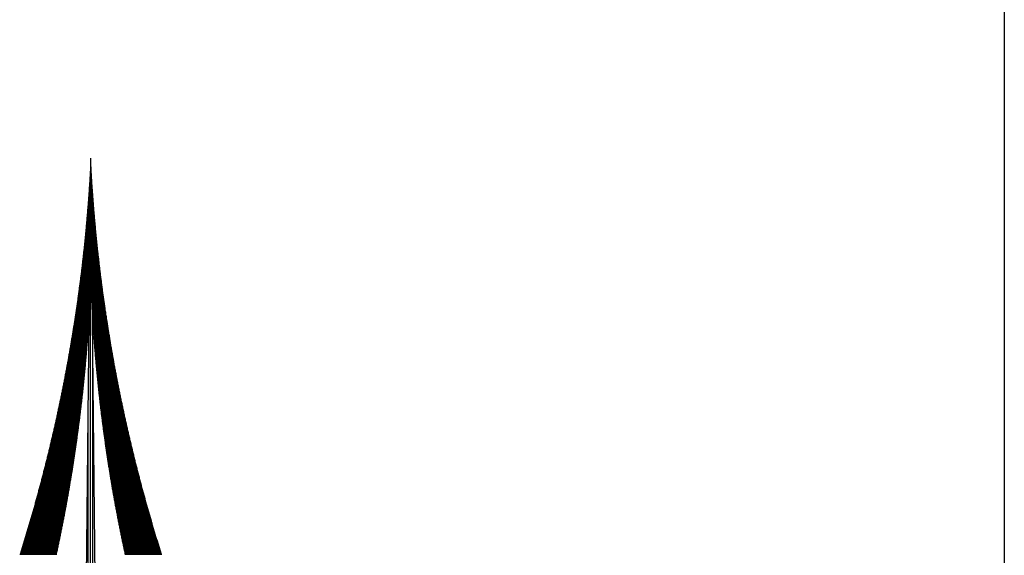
# Model space of a CAD drawing. Extents: x -418 to 283, y 3288 to 3547.
# Tile 10 of 20: x 138.701 to 138.977, y 3352.065 to 3352.215. Entities that reach past the tile are written whole.
import ezdxf

# ---------------------------------------------------------------- set-up
doc = ezdxf.new("R2010")
doc.units = 0
doc.header["$MEASUREMENT"] = 0
doc.layers.add('C1680', color=7, linetype='Continuous')
doc.layers.add('C1731', color=7, linetype='Continuous')

# ---------------------------------------------------------------- blocks, each defined once
blk = doc.blocks.new('*X29')
at = {"color": 0}
for p, q in [((-20.494, -125.2), (-20.483, -125.2)), ((-20.493, -125.175), (-20.484, -125.175)), ((-20.492, -125.15), (-20.485, -125.15)), ((-20.491, -125.125), (-20.486, -125.125)), ((-20.502, -125.425), (-20.47, -125.425)), ((-20.501, -125.375), (-20.473, -125.375)), ((-20.501, -125.4), (-20.472, -125.4)), ((-20.5, -125.35), (-20.475, -125.35)), ((-20.499, -125.325), (-20.476, -125.325)), ((-20.498, -125.3), (-20.477, -125.3)), ((-20.497, -125.275), (-20.479, -125.275)), ((-20.496, -125.25), (-20.48, -125.25)), ((-20.495, -125.225), (-20.481, -125.225)), ((-20.509, -125.65), (-20.457, -125.65)), ((-20.508, -125.6), (-20.46, -125.6)), ((-20.508, -125.625), (-20.458, -125.625)), ((-20.507, -125.575), (-20.462, -125.575)), ((-20.506, -125.55), (-20.463, -125.55)), ((-20.505, -125.5), (-20.466, -125.5)), ((-20.505, -125.525), (-20.465, -125.525)), ((-20.504, -125.475), (-20.468, -125.475)), ((-20.503, -125.45), (-20.469, -125.45)), ((-20.514, -125.85), (-20.444, -125.85)), ((-20.513, -125.8), (-20.447, -125.8)), ((-20.513, -125.825), (-20.445, -125.825)), ((-20.512, -125.75), (-20.45, -125.75)), ((-20.512, -125.775), (-20.449, -125.775)), ((-20.511, -125.725), (-20.452, -125.725)), ((-20.51, -125.675), (-20.455, -125.675)), ((-20.51, -125.7), (-20.454, -125.7)), ((-20.518, -126.075), (-20.427, -126.075)), ((-20.517, -126), (-20.433, -126)), ((-20.517, -126.025), (-20.431, -126.025)), ((-20.517, -126.05), (-20.429, -126.05)), ((-20.516, -125.95), (-20.437, -125.95)), ((-20.516, -125.975), (-20.435, -125.975)), ((-20.515, -125.9), (-20.44, -125.9)), ((-20.515, -125.925), (-20.438, -125.925)), ((-20.514, -125.875), (-20.442, -125.875)), ((-20.52, -126.225), (-20.416, -126.225)), ((-20.52, -126.25), (-20.414, -126.25)), ((-20.52, -126.275), (-20.412, -126.275)), ((-20.52, -126.3), (-20.41, -126.3)), ((-20.519, -126.15), (-20.422, -126.15)), ((-20.519, -126.175), (-20.42, -126.175)), ((-20.519, -126.2), (-20.418, -126.2)), ((-20.518, -126.1), (-20.425, -126.1)), ((-20.518, -126.125), (-20.423, -126.125)), ((-20.521, -126.35), (-20.405, -126.35)), ((-20.521, -126.375), (-20.403, -126.375)), ((-20.521, -126.4), (-20.401, -126.4)), ((-20.521, -126.425), (-20.399, -126.425)), ((-20.521, -126.45), (-20.397, -126.45)), ((-20.521, -126.475), (-20.395, -126.475)), ((-20.521, -126.5), (-20.392, -126.5)), ((-20.521, -126.525), (-20.39, -126.525)), ((-20.52, -126.325), (-20.407, -126.325)), ((-20.521, -126.55), (-20.388, -126.55)), ((-20.521, -126.575), (-20.386, -126.575)), ((-20.521, -126.6), (-20.384, -126.6)), ((-20.521, -126.625), (-20.381, -126.625)), ((-20.521, -126.65), (-20.379, -126.65)), ((-20.521, -126.675), (-20.377, -126.675)), ((-20.521, -126.7), (-20.374, -126.7)), ((-20.521, -126.725), (-20.372, -126.725)), ((-20.521, -126.75), (-20.37, -126.75)), ((-20.521, -126.775), (-20.367, -126.775)), ((-20.521, -126.8), (-20.365, -126.8)), ((-20.521, -126.825), (-20.362, -126.825)), ((-20.52, -126.85), (-20.36, -126.85)), ((-20.52, -126.875), (-20.357, -126.875)), ((-20.52, -126.9), (-20.355, -126.9)), ((-20.52, -126.925), (-20.352, -126.925)), ((-20.519, -126.95), (-20.35, -126.95)), ((-20.519, -126.975), (-20.347, -126.975)), ((-20.519, -127), (-20.345, -127)), ((-20.519, -127.025), (-20.342, -127.025)), ((-20.518, -127.05), (-20.34, -127.05)), ((-20.518, -127.075), (-20.337, -127.075)), ((-20.518, -127.1), (-20.335, -127.1)), ((-20.517, -127.125), (-20.332, -127.125)), ((-20.517, -127.15), (-20.329, -127.15)), ((-20.516, -127.175), (-20.327, -127.175)), ((-20.516, -127.2), (-20.324, -127.2)), ((-20.515, -127.225), (-20.321, -127.225)), ((-20.515, -127.25), (-20.318, -127.25)), ((-20.514, -127.275), (-20.316, -127.275)), ((-20.514, -127.3), (-20.313, -127.3)), ((-20.513, -127.325), (-20.31, -127.325)), ((-20.513, -127.35), (-20.307, -127.35)), ((-20.512, -127.375), (-20.304, -127.375)), ((-20.512, -127.4), (-20.302, -127.4)), ((-20.511, -127.425), (-20.299, -127.425)), ((-20.511, -127.45), (-20.296, -127.45)), ((-20.51, -127.475), (-20.293, -127.475)), ((-20.509, -127.5), (-20.29, -127.5)), ((-20.509, -127.525), (-20.287, -127.525)), ((-20.508, -127.55), (-20.284, -127.55)), ((-20.507, -127.575), (-20.281, -127.575)), ((-20.507, -127.6), (-20.278, -127.6)), ((-20.506, -127.625), (-20.275, -127.625)), ((-20.505, -127.65), (-20.272, -127.65)), ((-20.504, -127.675), (-20.269, -127.675)), ((-20.503, -127.7), (-20.266, -127.7)), ((-20.503, -127.725), (-20.263, -127.725)), ((-20.502, -127.75), (-20.26, -127.75)), ((-20.501, -127.775), (-20.257, -127.775)), ((-20.5, -127.8), (-20.254, -127.8)), ((-20.499, -127.825), (-20.251, -127.825)), ((-20.498, -127.85), (-20.247, -127.85)), ((-20.497, -127.875), (-20.244, -127.875)), ((-20.496, -127.9), (-20.241, -127.9)), ((-20.496, -127.925), (-20.238, -127.925)), ((-20.495, -127.95), (-20.234, -127.95)), ((-20.494, -127.975), (-20.231, -127.975)), ((-20.493, -128), (-20.228, -128)), ((-20.492, -128.025), (-20.225, -128.025)), ((-20.49, -128.05), (-20.221, -128.05)), ((-20.489, -128.075), (-20.218, -128.075)), ((-20.488, -128.1), (-20.215, -128.1)), ((-20.487, -128.125), (-20.211, -128.125)), ((-20.486, -128.15), (-20.208, -128.15)), ((-20.485, -128.175), (-20.204, -128.175)), ((-20.484, -128.2), (-20.201, -128.2)), ((-20.483, -128.225), (-20.198, -128.225)), ((-20.482, -128.25), (-20.194, -128.25)), ((-20.48, -128.275), (-20.191, -128.275)), ((-20.479, -128.3), (-20.187, -128.3)), ((-20.478, -128.325), (-20.184, -128.325)), ((-20.477, -128.35), (-20.18, -128.35)), ((-20.475, -128.375), (-20.177, -128.375)), ((-20.474, -128.4), (-20.173, -128.4)), ((-20.473, -128.425), (-20.169, -128.425)), ((-20.471, -128.45), (-20.166, -128.45)), ((-20.47, -128.475), (-20.162, -128.475)), ((-20.469, -128.5), (-20.158, -128.5)), ((-20.467, -128.525), (-20.155, -128.525)), ((-20.466, -128.55), (-20.151, -128.55)), ((-20.464, -128.575), (-20.147, -128.575)), ((-20.463, -128.6), (-20.144, -128.6)), ((-20.462, -128.625), (-20.14, -128.625)), ((-20.46, -128.65), (-20.136, -128.65)), ((-20.459, -128.675), (-20.132, -128.675)), ((-20.457, -128.7), (-20.129, -128.7)), ((-20.456, -128.725), (-20.125, -128.725)), ((-20.454, -128.75), (-20.121, -128.75)), ((-20.452, -128.775), (-20.117, -128.775)), ((-20.451, -128.8), (-20.113, -128.8)), ((-20.449, -128.825), (-20.109, -128.825)), ((-20.448, -128.85), (-20.105, -128.85)), ((-20.446, -128.875), (-20.102, -128.875)), ((-20.444, -128.9), (-20.098, -128.9)), ((-20.443, -128.925), (-20.094, -128.925)), ((-20.441, -128.95), (-20.09, -128.95)), ((-20.439, -128.975), (-20.086, -128.975)), ((-20.438, -129), (-20.082, -129)), ((-20.436, -129.025), (-20.078, -129.025)), ((-20.434, -129.05), (-20.074, -129.05)), ((-20.432, -129.075), (-20.07, -129.075)), ((-20.431, -129.1), (-20.065, -129.1)), ((-20.429, -129.125), (-20.061, -129.125)), ((-20.427, -129.15), (-20.057, -129.15)), ((-20.425, -129.175), (-20.053, -129.175)), ((-20.423, -129.2), (-20.049, -129.2)), ((-20.421, -129.225), (-20.045, -129.225)), ((-20.419, -129.25), (-20.04, -129.25)), ((-20.417, -129.275), (-20.036, -129.275)), ((-20.415, -129.3), (-20.032, -129.3)), ((-20.414, -129.325), (-20.028, -129.325)), ((-20.412, -129.35), (-20.023, -129.35)), ((-20.41, -129.375), (-20.019, -129.375)), ((-20.408, -129.4), (-20.015, -129.4)), ((-20.406, -129.425), (-20.011, -129.425)), ((-20.403, -129.45), (-20.006, -129.45)), ((-20.401, -129.475), (-20.002, -129.475)), ((-20.399, -129.5), (-19.997, -129.5)), ((-20.397, -129.525), (-19.993, -129.525)), ((-20.395, -129.55), (-19.989, -129.55)), ((-20.393, -129.575), (-19.984, -129.575)), ((-20.391, -129.6), (-19.98, -129.6)), ((-20.389, -129.625), (-19.975, -129.625)), ((-20.386, -129.65), (-19.971, -129.65)), ((-20.384, -129.675), (-19.966, -129.675)), ((-20.382, -129.7), (-19.962, -129.7)), ((-20.38, -129.725), (-19.957, -129.725)), ((-20.377, -129.75), (-19.953, -129.75)), ((-20.375, -129.775), (-19.948, -129.775)), ((-20.373, -129.8), (-19.943, -129.8)), ((-20.371, -129.825), (-19.939, -129.825)), ((-20.368, -129.85), (-19.934, -129.85)), ((-20.366, -129.875), (-19.929, -129.875)), ((-20.363, -129.9), (-19.925, -129.9)), ((-20.361, -129.925), (-19.92, -129.925)), ((-20.359, -129.95), (-19.915, -129.95)), ((-20.356, -129.975), (-19.911, -129.975)), ((-20.354, -130), (-19.906, -130)), ((-20.351, -130.025), (-19.901, -130.025)), ((-20.349, -130.05), (-19.896, -130.05)), ((-20.346, -130.075), (-19.891, -130.075)), ((-20.344, -130.1), (-19.886, -130.1)), ((-20.341, -130.125), (-19.882, -130.125)), ((-20.339, -130.15), (-19.877, -130.15)), ((-20.336, -130.175), (-19.872, -130.175)), ((-20.334, -130.2), (-19.867, -130.2)), ((-20.331, -130.225), (-19.862, -130.225)), ((-20.328, -130.25), (-19.857, -130.25)), ((-20.326, -130.275), (-19.852, -130.275)), ((-20.323, -130.3), (-19.847, -130.3)), ((-20.32, -130.325), (-19.842, -130.325)), ((-20.318, -130.35), (-19.837, -130.35)), ((-20.315, -130.375), (-19.832, -130.375)), ((-20.312, -130.4), (-19.827, -130.4)), ((-20.309, -130.425), (-19.822, -130.425)), ((-20.307, -130.45), (-19.817, -130.45)), ((-20.304, -130.475), (-19.812, -130.475)), ((-20.301, -130.5), (-19.807, -130.5)), ((-20.298, -130.525), (-19.801, -130.525)), ((-20.295, -130.55), (-19.796, -130.55)), ((-20.293, -130.575), (-19.791, -130.575)), ((-20.29, -130.6), (-19.786, -130.6)), ((-20.287, -130.625), (-19.781, -130.625)), ((-20.284, -130.65), (-19.775, -130.65)), ((-20.281, -130.675), (-19.77, -130.675)), ((-20.278, -130.7), (-19.765, -130.7)), ((-20.275, -130.725), (-19.759, -130.725)), ((-20.272, -130.75), (-19.754, -130.75)), ((-20.269, -130.775), (-19.749, -130.775)), ((-20.266, -130.8), (-19.743, -130.8)), ((-20.263, -130.825), (-19.738, -130.825)), ((-20.26, -130.85), (-19.733, -130.85)), ((-20.257, -130.875), (-19.727, -130.875)), ((-20.254, -130.9), (-19.722, -130.9)), ((-20.251, -130.925), (-19.716, -130.925)), ((-20.247, -130.95), (-19.711, -130.95)), ((-20.244, -130.975), (-19.705, -130.975)), ((-20.241, -131), (-19.7, -131)), ((-20.238, -131.025), (-19.694, -131.025)), ((-20.235, -131.05), (-19.689, -131.05)), ((-20.231, -131.075), (-19.683, -131.075)), ((-20.228, -131.1), (-19.677, -131.1)), ((-20.225, -131.125), (-19.672, -131.125)), ((-20.222, -131.15), (-19.666, -131.15)), ((-20.218, -131.175), (-19.66, -131.175)), ((-20.215, -131.2), (-19.655, -131.2)), ((-20.212, -131.225), (-19.649, -131.225)), ((-20.208, -131.25), (-19.643, -131.25)), ((-20.205, -131.275), (-19.638, -131.275)), ((-20.202, -131.3), (-19.632, -131.3)), ((-20.198, -131.325), (-19.626, -131.325)), ((-20.195, -131.35), (-19.62, -131.35)), ((-20.191, -131.375), (-19.615, -131.375)), ((-20.188, -131.4), (-19.609, -131.4)), ((-20.184, -131.425), (-19.603, -131.425)), ((-20.181, -131.45), (-19.597, -131.45)), ((-20.177, -131.475), (-19.591, -131.475)), ((-20.174, -131.5), (-19.585, -131.5)), ((-20.17, -131.525), (-19.579, -131.525)), ((-20.167, -131.55), (-19.573, -131.55)), ((-20.163, -131.575), (-19.567, -131.575)), ((-20.159, -131.6), (-19.561, -131.6)), ((-20.156, -131.625), (-19.555, -131.625)), ((-20.152, -131.65), (-19.549, -131.65)), ((-20.148, -131.675), (-19.543, -131.675)), ((-20.145, -131.7), (-19.537, -131.7)), ((-20.141, -131.725), (-19.531, -131.725)), ((-20.137, -131.75), (-19.525, -131.75)), ((-20.134, -131.775), (-19.519, -131.775)), ((-20.13, -131.8), (-19.513, -131.8)), ((-20.126, -131.825), (-19.507, -131.825)), ((-20.122, -131.85), (-19.5, -131.85)), ((-20.118, -131.875), (-19.494, -131.875)), ((-20.115, -131.9), (-19.488, -131.9)), ((-20.111, -131.925), (-19.482, -131.925)), ((-20.107, -131.95), (-19.476, -131.95)), ((-20.103, -131.975), (-19.469, -131.975)), ((-20.099, -132), (-19.463, -132)), ((-20.095, -132.025), (-19.457, -132.025)), ((-20.091, -132.05), (-19.45, -132.05)), ((-20.087, -132.075), (-19.444, -132.075)), ((-20.083, -132.1), (-19.438, -132.1)), ((-20.079, -132.125), (-19.431, -132.125)), ((-20.075, -132.15), (-19.425, -132.15)), ((-20.071, -132.175), (-19.418, -132.175)), ((-20.067, -132.2), (-19.412, -132.2)), ((-20.063, -132.225), (-19.405, -132.225)), ((-20.059, -132.25), (-19.399, -132.25)), ((-20.055, -132.275), (-19.392, -132.275)), ((-20.051, -132.3), (-19.386, -132.3)), ((-20.046, -132.325), (-19.379, -132.325)), ((-20.042, -132.35), (-19.373, -132.35)), ((-20.038, -132.375), (-19.366, -132.375)), ((-20.034, -132.4), (-19.36, -132.4)), ((-20.03, -132.425), (-19.353, -132.425)), ((-20.025, -132.45), (-19.346, -132.45)), ((-20.021, -132.475), (-19.34, -132.475)), ((-20.017, -132.5), (-19.333, -132.5)), ((-20.013, -132.525), (-19.326, -132.525)), ((-20.008, -132.55), (-19.319, -132.55)), ((-20.004, -132.575), (-19.313, -132.575)), ((-20, -132.6), (-19.306, -132.6)), ((-19.995, -132.625), (-19.299, -132.625)), ((-19.991, -132.65), (-19.292, -132.65)), ((-19.986, -132.675), (-19.286, -132.675)), ((-19.982, -132.7), (-19.279, -132.7)), ((-19.977, -132.725), (-19.272, -132.725)), ((-19.973, -132.75), (-19.265, -132.75)), ((-19.968, -132.775), (-19.258, -132.775)), ((-19.964, -132.8), (-19.251, -132.8)), ((-19.959, -132.825), (-19.244, -132.825)), ((-19.955, -132.85), (-19.237, -132.85)), ((-19.95, -132.875), (-19.23, -132.875)), ((-19.946, -132.9), (-19.223, -132.9)), ((-19.941, -132.925), (-19.216, -132.925)), ((-19.937, -132.95), (-19.209, -132.95)), ((-19.932, -132.975), (-19.202, -132.975)), ((-19.927, -133), (-19.195, -133)), ((-19.923, -133.025), (-19.188, -133.025)), ((-19.918, -133.05), (-19.181, -133.05)), ((-19.913, -133.075), (-19.174, -133.075)), ((-19.908, -133.1), (-19.166, -133.1)), ((-19.904, -133.125), (-19.159, -133.125)), ((-19.899, -133.15), (-19.152, -133.15)), ((-19.894, -133.175), (-19.145, -133.175)), ((-19.889, -133.2), (-19.137, -133.2)), ((-19.884, -133.225), (-19.13, -133.225)), ((-19.88, -133.25), (-19.123, -133.25)), ((-19.875, -133.275), (-19.116, -133.275)), ((-19.87, -133.3), (-19.108, -133.3)), ((-19.865, -133.325), (-19.101, -133.325)), ((-19.86, -133.35), (-19.094, -133.35)), ((-19.855, -133.375), (-19.086, -133.375)), ((-19.85, -133.4), (-19.079, -133.4)), ((-19.845, -133.425), (-19.071, -133.425)), ((-19.84, -133.45), (-19.064, -133.45)), ((-19.835, -133.475), (-19.056, -133.475)), ((-19.83, -133.5), (-19.049, -133.5)), ((-19.825, -133.525), (-19.041, -133.525)), ((-19.82, -133.55), (-19.034, -133.55)), ((-19.815, -133.575), (-19.026, -133.575)), ((-19.81, -133.6), (-19.019, -133.6)), ((-19.805, -133.625), (-19.011, -133.625)), ((-19.799, -133.65), (-19.004, -133.65)), ((-19.794, -133.675), (-18.996, -133.675)), ((-19.789, -133.7), (-18.988, -133.7)), ((-19.784, -133.725), (-18.981, -133.725)), ((-19.779, -133.75), (-18.973, -133.75)), ((-19.773, -133.775), (-18.965, -133.775)), ((-19.768, -133.8), (-18.957, -133.8)), ((-19.763, -133.825), (-18.95, -133.825)), ((-19.758, -133.85), (-18.942, -133.85)), ((-19.752, -133.875), (-18.934, -133.875)), ((-19.747, -133.9), (-18.926, -133.9)), ((-19.742, -133.925), (-18.918, -133.925)), ((-19.736, -133.95), (-18.911, -133.95)), ((-19.731, -133.975), (-18.903, -133.975)), ((-19.725, -134), (-18.895, -134))]:
    blk.add_line(p, q, dxfattribs=at)
blk = doc.blocks.new('*X30')
at = {"color": 0}
for p, q in [((-20.495, -125.2), (-20.483, -125.2)), ((-20.494, -125.175), (-20.484, -125.175)), ((-20.493, -125.15), (-20.485, -125.15)), ((-20.491, -125.125), (-20.487, -125.125)), ((-20.507, -125.425), (-20.475, -125.425)), ((-20.506, -125.4), (-20.476, -125.4)), ((-20.504, -125.375), (-20.477, -125.375)), ((-20.503, -125.35), (-20.478, -125.35)), ((-20.502, -125.325), (-20.479, -125.325)), ((-20.5, -125.3), (-20.48, -125.3)), ((-20.499, -125.275), (-20.481, -125.275)), ((-20.498, -125.25), (-20.482, -125.25)), ((-20.496, -125.225), (-20.482, -125.225)), ((-20.521, -125.65), (-20.469, -125.65)), ((-20.519, -125.625), (-20.469, -125.625)), ((-20.518, -125.6), (-20.47, -125.6)), ((-20.516, -125.575), (-20.471, -125.575)), ((-20.515, -125.55), (-20.471, -125.55)), ((-20.513, -125.525), (-20.472, -125.525)), ((-20.512, -125.5), (-20.473, -125.5)), ((-20.51, -125.475), (-20.474, -125.475)), ((-20.509, -125.45), (-20.474, -125.45)), ((-20.534, -125.85), (-20.464, -125.85)), ((-20.532, -125.825), (-20.464, -125.825)), ((-20.531, -125.8), (-20.465, -125.8)), ((-20.529, -125.775), (-20.465, -125.775)), ((-20.527, -125.75), (-20.466, -125.75)), ((-20.526, -125.725), (-20.467, -125.725)), ((-20.524, -125.7), (-20.467, -125.7)), ((-20.522, -125.675), (-20.468, -125.675)), ((-20.55, -126.075), (-20.46, -126.075)), ((-20.548, -126.05), (-20.46, -126.05)), ((-20.547, -126.025), (-20.461, -126.025)), ((-20.545, -126), (-20.461, -126)), ((-20.543, -125.975), (-20.461, -125.975)), ((-20.541, -125.95), (-20.462, -125.95)), ((-20.539, -125.925), (-20.462, -125.925)), ((-20.537, -125.9), (-20.463, -125.9)), ((-20.536, -125.875), (-20.463, -125.875)), ((-20.568, -126.3), (-20.457, -126.3)), ((-20.566, -126.275), (-20.458, -126.275)), ((-20.564, -126.25), (-20.458, -126.25)), ((-20.562, -126.225), (-20.458, -126.225)), ((-20.56, -126.2), (-20.458, -126.2)), ((-20.558, -126.175), (-20.459, -126.175)), ((-20.556, -126.15), (-20.459, -126.15)), ((-20.554, -126.125), (-20.459, -126.125)), ((-20.552, -126.1), (-20.46, -126.1)), ((-20.587, -126.525), (-20.456, -126.525)), ((-20.585, -126.5), (-20.456, -126.5)), ((-20.583, -126.475), (-20.456, -126.475)), ((-20.581, -126.45), (-20.456, -126.45)), ((-20.579, -126.425), (-20.457, -126.425)), ((-20.576, -126.4), (-20.457, -126.4)), ((-20.574, -126.375), (-20.457, -126.375)), ((-20.572, -126.35), (-20.457, -126.35)), ((-20.57, -126.325), (-20.457, -126.325)), ((-20.608, -126.75), (-20.457, -126.75)), ((-20.606, -126.725), (-20.457, -126.725)), ((-20.603, -126.7), (-20.456, -126.7)), ((-20.601, -126.675), (-20.456, -126.675)), ((-20.599, -126.65), (-20.456, -126.65)), ((-20.596, -126.625), (-20.456, -126.625)), ((-20.594, -126.6), (-20.456, -126.6)), ((-20.592, -126.575), (-20.456, -126.575)), ((-20.59, -126.55), (-20.456, -126.55)), ((-20.63, -126.975), (-20.458, -126.975)), ((-20.628, -126.95), (-20.458, -126.95)), ((-20.625, -126.925), (-20.458, -126.925)), ((-20.623, -126.9), (-20.458, -126.9)), ((-20.62, -126.875), (-20.457, -126.875)), ((-20.618, -126.85), (-20.457, -126.85)), ((-20.615, -126.825), (-20.457, -126.825)), ((-20.613, -126.8), (-20.457, -126.8)), ((-20.61, -126.775), (-20.457, -126.775)), ((-20.651, -127.175), (-20.461, -127.175)), ((-20.648, -127.15), (-20.461, -127.15)), ((-20.646, -127.125), (-20.46, -127.125)), ((-20.643, -127.1), (-20.46, -127.1)), ((-20.64, -127.075), (-20.46, -127.075)), ((-20.638, -127.05), (-20.459, -127.05)), ((-20.635, -127.025), (-20.459, -127.025)), ((-20.633, -127), (-20.459, -127)), ((-20.676, -127.4), (-20.466, -127.4)), ((-20.673, -127.375), (-20.465, -127.375)), ((-20.67, -127.35), (-20.465, -127.35)), ((-20.668, -127.325), (-20.464, -127.325)), ((-20.665, -127.3), (-20.464, -127.3)), ((-20.662, -127.275), (-20.463, -127.275)), ((-20.659, -127.25), (-20.463, -127.25)), ((-20.656, -127.225), (-20.462, -127.225)), ((-20.654, -127.2), (-20.462, -127.2)), ((-20.702, -127.625), (-20.472, -127.625)), ((-20.699, -127.6), (-20.471, -127.6)), ((-20.696, -127.575), (-20.47, -127.575)), ((-20.693, -127.55), (-20.47, -127.55)), ((-20.69, -127.525), (-20.469, -127.525)), ((-20.688, -127.5), (-20.468, -127.5)), ((-20.685, -127.475), (-20.468, -127.475)), ((-20.682, -127.45), (-20.467, -127.45)), ((-20.679, -127.425), (-20.466, -127.425)), ((-20.73, -127.85), (-20.479, -127.85)), ((-20.727, -127.825), (-20.478, -127.825)), ((-20.724, -127.8), (-20.477, -127.8)), ((-20.721, -127.775), (-20.477, -127.775)), ((-20.718, -127.75), (-20.476, -127.75)), ((-20.715, -127.725), (-20.475, -127.725)), ((-20.711, -127.7), (-20.474, -127.7)), ((-20.708, -127.675), (-20.473, -127.675)), ((-20.705, -127.65), (-20.473, -127.65)), ((-20.76, -128.075), (-20.488, -128.075)), ((-20.756, -128.05), (-20.487, -128.05)), ((-20.753, -128.025), (-20.486, -128.025)), ((-20.75, -128), (-20.485, -128)), ((-20.746, -127.975), (-20.484, -127.975)), ((-20.743, -127.95), (-20.483, -127.95)), ((-20.74, -127.925), (-20.482, -127.925)), ((-20.737, -127.9), (-20.481, -127.9)), ((-20.733, -127.875), (-20.48, -127.875)), ((-20.79, -128.3), (-20.498, -128.3)), ((-20.787, -128.275), (-20.497, -128.275)), ((-20.783, -128.25), (-20.496, -128.25)), ((-20.78, -128.225), (-20.495, -128.225)), ((-20.777, -128.2), (-20.494, -128.2)), ((-20.773, -128.175), (-20.493, -128.175)), ((-20.77, -128.15), (-20.491, -128.15)), ((-20.766, -128.125), (-20.49, -128.125)), ((-20.763, -128.1), (-20.489, -128.1)), ((-20.819, -128.5), (-20.509, -128.5)), ((-20.815, -128.475), (-20.508, -128.475)), ((-20.812, -128.45), (-20.506, -128.45)), ((-20.808, -128.425), (-20.505, -128.425)), ((-20.805, -128.4), (-20.504, -128.4)), ((-20.801, -128.375), (-20.502, -128.375)), ((-20.797, -128.35), (-20.501, -128.35)), ((-20.794, -128.325), (-20.5, -128.325)), ((-20.853, -128.725), (-20.522, -128.725)), ((-20.849, -128.7), (-20.52, -128.7)), ((-20.845, -128.675), (-20.519, -128.675)), ((-20.841, -128.65), (-20.517, -128.65)), ((-20.838, -128.625), (-20.516, -128.625)), ((-20.834, -128.6), (-20.515, -128.6)), ((-20.83, -128.575), (-20.513, -128.575)), ((-20.826, -128.55), (-20.512, -128.55)), ((-20.823, -128.525), (-20.51, -128.525)), ((-20.888, -128.95), (-20.537, -128.95)), ((-20.884, -128.925), (-20.535, -128.925)), ((-20.88, -128.9), (-20.533, -128.9)), ((-20.876, -128.875), (-20.532, -128.875)), ((-20.872, -128.85), (-20.53, -128.85)), ((-20.868, -128.825), (-20.528, -128.825)), ((-20.864, -128.8), (-20.527, -128.8)), ((-20.86, -128.775), (-20.525, -128.775)), ((-20.857, -128.75), (-20.524, -128.75)), ((-20.925, -129.175), (-20.553, -129.175)), ((-20.92, -129.15), (-20.551, -129.15)), ((-20.916, -129.125), (-20.549, -129.125)), ((-20.912, -129.1), (-20.547, -129.1)), ((-20.908, -129.075), (-20.545, -129.075)), ((-20.904, -129.05), (-20.543, -129.05)), ((-20.9, -129.025), (-20.542, -129.025)), ((-20.896, -129), (-20.54, -129)), ((-20.892, -128.975), (-20.538, -128.975)), ((-20.963, -129.4), (-20.57, -129.4)), ((-20.958, -129.375), (-20.568, -129.375)), ((-20.954, -129.35), (-20.566, -129.35)), ((-20.95, -129.325), (-20.564, -129.325)), ((-20.946, -129.3), (-20.562, -129.3)), ((-20.941, -129.275), (-20.56, -129.275)), ((-20.937, -129.25), (-20.558, -129.25)), ((-20.933, -129.225), (-20.556, -129.225)), ((-20.929, -129.2), (-20.554, -129.2)), ((-21.002, -129.625), (-20.589, -129.625)), ((-20.998, -129.6), (-20.587, -129.6)), ((-20.993, -129.575), (-20.585, -129.575)), ((-20.989, -129.55), (-20.582, -129.55)), ((-20.985, -129.525), (-20.58, -129.525)), ((-20.98, -129.5), (-20.578, -129.5)), ((-20.976, -129.475), (-20.576, -129.475)), ((-20.971, -129.45), (-20.574, -129.45)), ((-20.967, -129.425), (-20.572, -129.425)), ((-21.039, -129.825), (-20.607, -129.825)), ((-21.034, -129.8), (-20.605, -129.8)), ((-21.03, -129.775), (-20.602, -129.775)), ((-21.025, -129.75), (-20.6, -129.75)), ((-21.02, -129.725), (-20.598, -129.725)), ((-21.016, -129.7), (-20.596, -129.7)), ((-21.011, -129.675), (-20.593, -129.675)), ((-21.007, -129.65), (-20.591, -129.65)), ((-21.081, -130.05), (-20.629, -130.05)), ((-21.077, -130.025), (-20.626, -130.025)), ((-21.072, -130), (-20.624, -130)), ((-21.067, -129.975), (-20.621, -129.975)), ((-21.062, -129.95), (-20.619, -129.95)), ((-21.058, -129.925), (-20.616, -129.925)), ((-21.053, -129.9), (-20.614, -129.9)), ((-21.048, -129.875), (-20.612, -129.875)), ((-21.044, -129.85), (-20.609, -129.85)), ((-21.125, -130.275), (-20.652, -130.275)), ((-21.121, -130.25), (-20.649, -130.25)), ((-21.116, -130.225), (-20.647, -130.225)), ((-21.111, -130.2), (-20.644, -130.2)), ((-21.106, -130.175), (-20.641, -130.175)), ((-21.101, -130.15), (-20.639, -130.15)), ((-21.096, -130.125), (-20.636, -130.125)), ((-21.091, -130.1), (-20.634, -130.1)), ((-21.086, -130.075), (-20.631, -130.075)), ((-21.171, -130.5), (-20.677, -130.5)), ((-21.166, -130.475), (-20.674, -130.475)), ((-21.161, -130.45), (-20.671, -130.45)), ((-21.156, -130.425), (-20.668, -130.425)), ((-21.151, -130.4), (-20.665, -130.4)), ((-21.146, -130.375), (-20.663, -130.375)), ((-21.141, -130.35), (-20.66, -130.35)), ((-21.135, -130.325), (-20.657, -130.325)), ((-21.13, -130.3), (-20.655, -130.3)), ((-21.218, -130.725), (-20.703, -130.725)), ((-21.213, -130.7), (-20.7, -130.7)), ((-21.208, -130.675), (-20.697, -130.675)), ((-21.202, -130.65), (-20.694, -130.65)), ((-21.197, -130.625), (-20.691, -130.625)), ((-21.192, -130.6), (-20.688, -130.6)), ((-21.187, -130.575), (-20.685, -130.575)), ((-21.181, -130.55), (-20.682, -130.55)), ((-21.176, -130.525), (-20.679, -130.525)), ((-21.267, -130.95), (-20.73, -130.95)), ((-21.261, -130.925), (-20.727, -130.925)), ((-21.256, -130.9), (-20.724, -130.9)), ((-21.25, -130.875), (-20.721, -130.875)), ((-21.245, -130.85), (-20.718, -130.85)), ((-21.24, -130.825), (-20.715, -130.825)), ((-21.234, -130.8), (-20.712, -130.8)), ((-21.229, -130.775), (-20.709, -130.775)), ((-21.224, -130.75), (-20.706, -130.75)), ((-21.311, -131.15), (-20.756, -131.15)), ((-21.306, -131.125), (-20.753, -131.125)), ((-21.3, -131.1), (-20.749, -131.1)), ((-21.295, -131.075), (-20.746, -131.075)), ((-21.289, -131.05), (-20.743, -131.05)), ((-21.283, -131.025), (-20.74, -131.025)), ((-21.278, -131), (-20.737, -131)), ((-21.272, -130.975), (-20.733, -130.975)), ((-21.363, -131.375), (-20.786, -131.375)), ((-21.357, -131.35), (-20.783, -131.35)), ((-21.351, -131.325), (-20.779, -131.325)), ((-21.346, -131.3), (-20.776, -131.3)), ((-21.34, -131.275), (-20.773, -131.275)), ((-21.334, -131.25), (-20.769, -131.25)), ((-21.328, -131.225), (-20.766, -131.225)), ((-21.323, -131.2), (-20.763, -131.2)), ((-21.317, -131.175), (-20.759, -131.175)), ((-21.416, -131.6), (-20.818, -131.6)), ((-21.41, -131.575), (-20.815, -131.575)), ((-21.404, -131.55), (-20.811, -131.55)), ((-21.398, -131.525), (-20.807, -131.525)), ((-21.392, -131.5), (-20.804, -131.5)), ((-21.386, -131.475), (-20.8, -131.475)), ((-21.381, -131.45), (-20.797, -131.45)), ((-21.375, -131.425), (-20.793, -131.425)), ((-21.369, -131.4), (-20.79, -131.4)), ((-21.471, -131.825), (-20.852, -131.825)), ((-21.465, -131.8), (-20.848, -131.8)), ((-21.459, -131.775), (-20.844, -131.775)), ((-21.453, -131.75), (-20.84, -131.75)), ((-21.446, -131.725), (-20.837, -131.725)), ((-21.44, -131.7), (-20.833, -131.7)), ((-21.434, -131.675), (-20.829, -131.675)), ((-21.428, -131.65), (-20.826, -131.65)), ((-21.422, -131.625), (-20.822, -131.625)), ((-21.527, -132.05), (-20.886, -132.05)), ((-21.521, -132.025), (-20.883, -132.025)), ((-21.515, -132), (-20.879, -132)), ((-21.508, -131.975), (-20.875, -131.975)), ((-21.502, -131.95), (-20.871, -131.95)), ((-21.496, -131.925), (-20.867, -131.925)), ((-21.49, -131.9), (-20.863, -131.9)), ((-21.483, -131.875), (-20.859, -131.875)), ((-21.477, -131.85), (-20.855, -131.85)), ((-21.585, -132.275), (-20.923, -132.275)), ((-21.579, -132.25), (-20.919, -132.25)), ((-21.572, -132.225), (-20.915, -132.225)), ((-21.566, -132.2), (-20.911, -132.2)), ((-21.559, -132.175), (-20.907, -132.175)), ((-21.553, -132.15), (-20.902, -132.15)), ((-21.546, -132.125), (-20.898, -132.125)), ((-21.54, -132.1), (-20.894, -132.1)), ((-21.534, -132.075), (-20.89, -132.075)), ((-21.638, -132.475), (-20.956, -132.475)), ((-21.631, -132.45), (-20.952, -132.45)), ((-21.625, -132.425), (-20.948, -132.425)), ((-21.618, -132.4), (-20.944, -132.4)), ((-21.611, -132.375), (-20.94, -132.375)), ((-21.605, -132.35), (-20.935, -132.35)), ((-21.598, -132.325), (-20.931, -132.325)), ((-21.592, -132.3), (-20.927, -132.3)), ((-21.699, -132.7), (-20.996, -132.7)), ((-21.692, -132.675), (-20.991, -132.675)), ((-21.685, -132.65), (-20.987, -132.65)), ((-21.678, -132.625), (-20.982, -132.625)), ((-21.672, -132.6), (-20.978, -132.6)), ((-21.665, -132.575), (-20.974, -132.575)), ((-21.658, -132.55), (-20.969, -132.55)), ((-21.651, -132.525), (-20.965, -132.525)), ((-21.645, -132.5), (-20.961, -132.5)), ((-21.761, -132.925), (-21.036, -132.925)), ((-21.754, -132.9), (-21.032, -132.9)), ((-21.747, -132.875), (-21.027, -132.875)), ((-21.74, -132.85), (-21.023, -132.85)), ((-21.733, -132.825), (-21.018, -132.825)), ((-21.727, -132.8), (-21.014, -132.8)), ((-21.72, -132.775), (-21.009, -132.775)), ((-21.713, -132.75), (-21.005, -132.75)), ((-21.706, -132.725), (-21, -132.725)), ((-21.826, -133.15), (-21.079, -133.15)), ((-21.818, -133.125), (-21.074, -133.125)), ((-21.811, -133.1), (-21.069, -133.1)), ((-21.804, -133.075), (-21.064, -133.075)), ((-21.797, -133.05), (-21.06, -133.05)), ((-21.79, -133.025), (-21.055, -133.025)), ((-21.783, -133), (-21.05, -133)), ((-21.776, -132.975), (-21.046, -132.975)), ((-21.768, -132.95), (-21.041, -132.95)), ((-21.891, -133.375), (-21.122, -133.375)), ((-21.884, -133.35), (-21.118, -133.35)), ((-21.877, -133.325), (-21.113, -133.325)), ((-21.869, -133.3), (-21.108, -133.3)), ((-21.862, -133.275), (-21.103, -133.275)), ((-21.855, -133.25), (-21.098, -133.25)), ((-21.847, -133.225), (-21.093, -133.225)), ((-21.84, -133.2), (-21.088, -133.2)), ((-21.833, -133.175), (-21.083, -133.175)), ((-21.959, -133.6), (-21.168, -133.6)), ((-21.951, -133.575), (-21.163, -133.575)), ((-21.944, -133.55), (-21.158, -133.55)), ((-21.936, -133.525), (-21.153, -133.525)), ((-21.929, -133.5), (-21.147, -133.5)), ((-21.921, -133.475), (-21.142, -133.475)), ((-21.914, -133.45), (-21.137, -133.45)), ((-21.906, -133.425), (-21.132, -133.425)), ((-21.899, -133.4), (-21.127, -133.4)), ((-22.02, -133.8), (-21.209, -133.8)), ((-22.012, -133.775), (-21.204, -133.775)), ((-22.005, -133.75), (-21.199, -133.75)), ((-21.997, -133.725), (-21.194, -133.725)), ((-21.989, -133.7), (-21.188, -133.7)), ((-21.982, -133.675), (-21.183, -133.675)), ((-21.974, -133.65), (-21.178, -133.65)), ((-21.966, -133.625), (-21.173, -133.625)), ((-22.083, -134), (-21.252, -134)), ((-22.075, -133.975), (-21.247, -133.975)), ((-22.067, -133.95), (-21.241, -133.95)), ((-22.059, -133.925), (-21.236, -133.925)), ((-22.051, -133.9), (-21.231, -133.9)), ((-22.043, -133.875), (-21.225, -133.875)), ((-22.036, -133.85), (-21.22, -133.85)), ((-22.028, -133.825), (-21.215, -133.825))]:
    blk.add_line(p, q, dxfattribs=at)
blk = doc.blocks.new('ZAFON')
at = {"layer": 'C1680'}
for p, q in [((-21.489, -225.071), (-20.491, -125.125)), ((-19.489, -225.071), (-20.486, -125.125)), ((-20.496, -157.576), (-20.496, -125.608)), ((-20.446, -157.576), (-20.446, -129.168)), ((-20.546, -157.576), (-20.546, -130.616))]:
    blk.add_line(p, q, dxfattribs=at)
for name in ['*X30', '*X29']:
    blk.add_blockref(name, (0, 0), dxfattribs=at)
blk = doc.blocks.new('C1731')
at = {"layer": 'C1680'}
blk.add_line((220149.2002, 629182.0168), (220149.2002, 629032.0168), dxfattribs=at)
at = {"layer": 'C1680', "xscale": 0.25, "yscale": 0.25, "zscale": 0.25}
blk.add_blockref('ZAFON', (220149.2002, 629182.0168), dxfattribs=at)

msp = doc.modelspace()

# ---------------------------------------------------------------- block references
at = {"layer": 'C1731', "xscale": 0.05, "yscale": 0.05}
msp.add_blockref('C1731', (-10868.48338, -28105.36078), dxfattribs=at)

doc.saveas('drawing.dxf')
